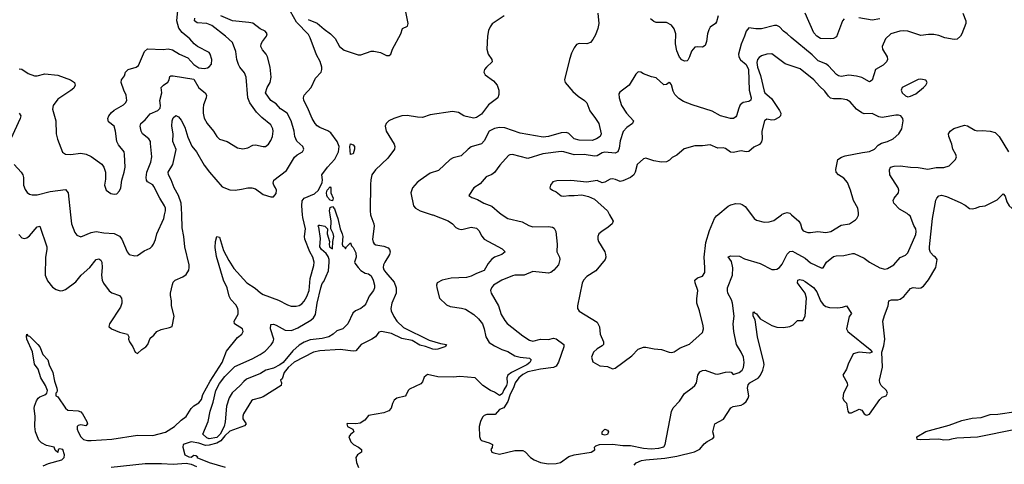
# Model space of a CAD drawing. Header units: inches. Extents: x 1552611 to 1694776, y 811966 to 917215.
# Tile 116 of 256: x 1600354 to 1608020, y 848056 to 851519. Entities that reach past the tile are written whole.
import ezdxf

# ---------------------------------------------------------------- set-up
doc = ezdxf.new("R2010")
doc.units = ezdxf.units.IN
doc.header["$MEASUREMENT"] = 0
doc.layers.add('B6804', color=7, linetype='Continuous')
doc.layers.add('B6805', color=7, linetype='Continuous')

msp = doc.modelspace()

# ---------------------------------------------------------------- linework, layer by layer
at = {"layer": 'B6804', "color": 5}
for points, elevation in [([(1600346.9, 849846.9), (1600370, 849820.4), (1600390, 849813.4), (1600410, 849819.5), (1600430, 849836), (1600490, 849905.3), (1600510.3, 849910), (1600564.1, 849750), (1600565.2, 849730), (1600555.2, 849670), (1600553.6, 849530), (1600570, 849486), (1600610, 849436.5), (1600638.2, 849418.2), (1600668.2, 849408.2), (1600690, 849409.2), (1600710, 849416.9), (1600790, 849476.5), (1600833.8, 849530), (1600898.8, 849590), (1600950, 849650.3), (1600970, 849657), (1600985.4, 849645.4), (1600993.4, 849630), (1600996.6, 849590), (1600990.2, 849530), (1600995.9, 849490), (1601006.6, 849466.6), (1601050, 849406.4), (1601071.4, 849391.4), (1601130.4, 849370), (1601146, 849350), (1601150.2, 849330.2), (1601149.2, 849310), (1601140, 849280), (1601053.4, 849150), (1601048.9, 849130), (1601068.7, 849110), (1601130, 849084.4), (1601193.4, 849070), (1601203.8, 849050), (1601202.4, 849030), (1601208.2, 849010), (1601234, 848970), (1601252, 848930), (1601270, 848918), (1601304, 848950), (1601337.2, 848970), (1601352.7, 848990), (1601370, 849038), (1601398.4, 849061.6), (1601420.9, 849090), (1601454.8, 849105.2), (1601519.8, 849120.2), (1601542, 849130), (1601556, 849210), (1601534.8, 849290), (1601534.8, 849330), (1601528.4, 849370), (1601528.5, 849390), (1601542.5, 849457.5), (1601550, 849475.5), (1601564.5, 849490), (1601623.1, 849516.9), (1601650, 849534.9), (1601670, 849568.2), (1601674.4, 849590), (1601673.5, 849610), (1601638.5, 849750), (1601630.8, 849829.2), (1601618, 849898), (1601615.9, 850000)], 820), ([(1600537.1, 848042.9), (1600578.8, 848061.2), (1600681.2, 848090), (1600699, 848110), (1600704, 848130), (1600689, 848170), (1600663.7, 848176.3), (1600654.8, 848170), (1600650, 848148.7), (1600630, 848166), (1600621.2, 848190), (1600563.1, 848203.1), (1600522.6, 848222.6), (1600504.3, 848244.3), (1600478.3, 848310), (1600473, 848350), (1600475.1, 848430), (1600466.2, 848490), (1600469, 848510), (1600483.7, 848550), (1600496.7, 848570), (1600510, 848580.6), (1600550, 848595.9), (1600565, 848610), (1600570.8, 848630), (1600555.8, 848670), (1600519.3, 848730), (1600497.2, 848797.2), (1600470, 848835.4), (1600453.1, 848933.1), (1600409.8, 849030.2), (1600406.5, 849053.5), (1600409.6, 849070.4), (1600417.3, 849057.3), (1600430, 849054.4), (1600494.6, 848990), (1600510.2, 848970), (1600534.4, 848910), (1600572.6, 848870), (1600582.7, 848830), (1600612.8, 848770), (1600624.7, 848704.7), (1600643.2, 848650), (1600645.7, 848630), (1600642.4, 848617.6), (1600634.8, 848610), (1600636, 848590), (1600650, 848582), (1600710, 848494), (1600730, 848478.7), (1600810, 848472.9), (1600830, 848463.8), (1600843.8, 848450), (1600876.3, 848390), (1600881, 848370), (1600870, 848355.3), (1600830, 848362.7), (1600810, 848359.3), (1600800.7, 848350), (1600800.4, 848330), (1600809, 848310), (1600830.3, 848270), (1600850, 848250.3), (1600881.9, 848241.9), (1600910, 848241.4), (1601072.2, 848252.2), (1601270, 848283.2), (1601390, 848281), (1601490, 848306.2), (1601559.7, 848350), (1601610, 848399.5), (1601650, 848428.7), (1601689.8, 848490.2), (1601708.6, 848511.4), (1601750, 848534.4), (1601770, 848561.6), (1601780.6, 848599.4), (1601836.9, 848703.1), (1601929.3, 848850), (1601963.1, 848936.9), (1602050, 849042.6), (1602083.6, 849070), (1602094.3, 849090), (1602087.6, 849110), (1602027.3, 849150), (1602025, 849170), (1602054.1, 849225.9), (1602055.9, 849250), (1602051.5, 849270), (1602037.5, 849297.5), (1601999.1, 849339.1), (1601984.3, 849364.3), (1601969.9, 849430), (1601941.1, 849490), (1601886.2, 849673.8), (1601875.2, 849744.8), (1601877.7, 849790), (1601889.9, 849830.1), (1601910, 849824.9), (1601941.6, 849721.6), (1601982.6, 849642.6), (1602022.2, 849582.2), (1602122.8, 849470), (1602187.2, 849427.2), (1602230, 849390.2), (1602250, 849377.5), (1602370, 849335.4), (1602437.9, 849297.9), (1602467.8, 849287.8), (1602507.6, 849287.6), (1602530, 849293.9), (1602550, 849306.2), (1602570, 849327.6), (1602590, 849364.1), (1602607.6, 849410), (1602616.4, 849503.6), (1602643.7, 849603.7), (1602646.4, 849630), (1602636.2, 849670), (1602613.4, 849710), (1602574, 849810), (1602570.6, 849830), (1602579.2, 849890), (1602557.2, 849977.2), (1602555.5, 850000)], 780), ([(1600749.2, 850000), (1600756.9, 849930), (1600782, 849862), (1600799.9, 849839.9), (1600830, 849828.4), (1600910, 849862.3), (1600950, 849869), (1601010, 849859), (1601090, 849854), (1601130, 849831.7), (1601148.7, 849810), (1601190, 849711), (1601206.8, 849690), (1601250, 849680.7), (1601270, 849682.8), (1601322.6, 849717.4), (1601370, 849740.5), (1601386.2, 849753.8), (1601396.2, 849770), (1601412.3, 849807.7), (1601421.1, 849850), (1601476.1, 849970), (1601482.5, 850000)], 840), ([(1603085.6, 850000), (1603086.8, 849990), (1603110.9, 849930), (1603113.5, 849910), (1603100.7, 849810), (1603105.8, 849785.8), (1603113.5, 849773.5), (1603126.2, 849766.2), (1603190, 849755.6), (1603221.8, 849741.8), (1603234, 849730), (1603237.1, 849710), (1603233.9, 849690), (1603195.7, 849630), (1603186.3, 849610), (1603184.7, 849590), (1603190.1, 849570), (1603203.5, 849550), (1603270, 849475.8), (1603284.5, 849430), (1603285, 849390), (1603252.2, 849310), (1603244.7, 849270), (1603246.8, 849250), (1603266.2, 849206.2), (1603289.8, 849169.8), (1603341.7, 849121.7), (1603543.1, 849023.1), (1603630, 848996.8), (1603677.1, 848990), (1603670, 848977.2), (1603664, 848970), (1603610, 848953.4), (1603590, 848949.9), (1603570, 848953.8), (1603514.6, 848974.6), (1603470, 848983.5), (1603410, 849019.5), (1603330, 849035.5), (1603250, 849074.2), (1603170, 849091.5), (1603150, 849084.2), (1603123.6, 849050), (1603096.1, 849030), (1603012, 848988), (1602970, 848939.6), (1602950, 848936.6), (1602850, 848949.9), (1602690, 848939.9), (1602641.3, 848930), (1602490, 848850.9), (1602443.9, 848810), (1602413.8, 848770), (1602397.6, 848722.4), (1602384.7, 848710), (1602392, 848690), (1602390.6, 848670), (1602250, 848582), (1602230, 848572.8), (1602170, 848558), (1602158, 848550), (1602097.4, 848450), (1602090.3, 848430), (1602091.6, 848410), (1602116.9, 848370), (1602103.2, 848356.8), (1601990, 848314.7), (1601950, 848278.7), (1601920.8, 848239.2), (1601890, 848221.4), (1601830, 848203.9), (1601801.1, 848201.1), (1601750, 848220.6), (1601689.2, 848230.8), (1601627.3, 848210), (1601624, 848190), (1601640.7, 848130), (1601670, 848115.3), (1601690, 848112.2), (1601710, 848126.4), (1601724.9, 848124.9), (1601738, 848118), (1601734.4, 848110), (1601830.2, 848070), (1601952.5, 848032.5)], 780), ([(1602821.7, 850000), (1602831.5, 849971.5), (1602849, 849889), (1602864.9, 849850), (1602868.7, 849830), (1602865.7, 849770), (1602870, 849756), (1602886.4, 849746.4), (1602890, 849734), (1602898, 849750), (1602930, 849782), (1602938, 849758), (1602950, 849744.7), (1602970, 849702), (1602973, 849670), (1602961, 849630), (1602963.5, 849623.5), (1602988.1, 849588.1), (1603010, 849566), (1603043.5, 849543.5), (1603070, 849538.8), (1603090, 849523), (1603106.7, 849490), (1603117.6, 849450), (1603117.1, 849430), (1603108.2, 849410), (1603075.8, 849364.2), (1603050, 849306.6), (1603037.1, 849290), (1603010.8, 849270), (1602968.8, 849251.2), (1602947.4, 849232.6), (1602910, 849149.6), (1602870, 849112), (1602823.9, 849096.1), (1602794, 849070), (1602760.4, 849050), (1602710, 849037), (1602615.8, 849024.2), (1602570, 849007.8), (1602530, 848982.8), (1602481.3, 848938.7), (1602405.2, 848850), (1602380.6, 848830), (1602330, 848804.4), (1602270, 848788.6), (1602230, 848762.9), (1602120.9, 848719.1), (1602098.2, 848701.8), (1602070, 848668.8), (1602007.7, 848612.3), (1601985.2, 848574.8), (1601962.9, 848510), (1601954, 848386), (1601946.5, 848350), (1601915.9, 848290), (1601890, 848264), (1601830, 848253.5), (1601810, 848261.3), (1601779.8, 848290), (1601821.1, 848390), (1601836.8, 848470), (1601860.6, 848539.4), (1601880.9, 848630), (1601910, 848684.7), (1601950, 848740.2), (1602030, 848817.2), (1602163.6, 848876.4), (1602225.6, 848910), (1602263.9, 848936.1), (1602313, 848987), (1602328.7, 849010), (1602333.7, 849030), (1602305.7, 849110), (1602310, 849144.7), (1602330, 849147.7), (1602350, 849140.4), (1602421.8, 849101.8), (1602470, 849099.3), (1602520.7, 849119.3), (1602621.4, 849178.6), (1602642.5, 849197.5), (1602657.8, 849222.2), (1602670, 849311), (1602697.3, 849430), (1602710, 849464.9), (1602720.8, 849479.2), (1602758.4, 849561.6), (1602763, 849630), (1602763, 849650), (1602754.5, 849674.5), (1602739, 849699), (1602702.6, 849730), (1602691.6, 849750), (1602695.6, 849815.6), (1602682, 849902), (1602675.3, 849910), (1602682, 849918), (1602690, 849918.8), (1602730, 849910.8), (1602751.3, 849890), (1602747.3, 849850), (1602767.3, 849790), (1602764, 849770), (1602767.3, 849750), (1602790, 849734), (1602791.5, 849790), (1602798.9, 849830), (1602794.8, 849854.8), (1602776.2, 849890), (1602779.7, 849950), (1602770.6, 850000)], 760), ([(1603564.9, 850000), (1603570, 849998.4), (1603691, 849951), (1603722.4, 849930), (1603750, 849899.5), (1603770, 849890.4), (1603790, 849885.5), (1603807.9, 849887.9), (1603870, 849903.9), (1603910, 849896.2), (1603930, 849878), (1603952, 849832), (1603970.2, 849810.2), (1604110, 849735.2), (1604133, 849710), (1604106.8, 849690), (1604050, 849669.8), (1604028, 849652), (1604000.9, 849619.1), (1603970, 849565.8), (1603910, 849543), (1603870, 849521.8), (1603832.4, 849510), (1603714.6, 849505.4), (1603643, 849490), (1603605.2, 849470), (1603598.3, 849450), (1603601.5, 849430), (1603622.6, 849350), (1603677.5, 849297.5), (1603704.9, 849284.9), (1603793.1, 849273.1), (1603823.6, 849263.6), (1603890, 849223.9), (1603926.7, 849190), (1603956.5, 849150), (1603970.2, 849110), (1603982.2, 849050), (1604010, 849005.4), (1604050, 848979.7), (1604108.4, 848950), (1604154.4, 848934.4), (1604210, 848901.6), (1604250, 848891.3), (1604323.6, 848883.6), (1604336.1, 848870), (1604324.7, 848850), (1604301.7, 848830), (1604184.1, 848770), (1604153.5, 848750), (1604146, 848730), (1604150.5, 848690.5), (1604144.9, 848670), (1604123.3, 848636.7), (1604110, 848606), (1604090, 848590.8), (1604050, 848616.5), (1604018.4, 848630), (1603960.7, 848670), (1603901.2, 848730), (1603781, 848739), (1603730, 848735.1), (1603610, 848736.8), (1603530, 848755.9), (1603504.2, 848735.8), (1603490, 848697.7), (1603477.9, 848682.1), (1603390, 848641), (1603377.4, 848630), (1603363.8, 848596.2), (1603354.1, 848585.9), (1603290, 848570.5), (1603270, 848556.3), (1603256.1, 848530), (1603245.7, 848494.3), (1603227.1, 848472.9), (1603190, 848457.7), (1603070, 848436.9), (1603040, 848400), (1603003.8, 848376.2), (1602970, 848371.3), (1602906.4, 848373.6), (1602902, 848370), (1602907, 848350), (1602947.7, 848330), (1602956.3, 848310), (1602930, 848289), (1602917.3, 848270), (1602933.4, 848230), (1602953, 848210), (1602990.7, 848190), (1603014.8, 848170), (1603014.8, 848150), (1602982.8, 848130), (1602970.7, 848110), (1602977.3, 848070), (1602990.6, 848030)], 820), ([(1604111.4, 850000), (1604153.4, 849970), (1604265.1, 849945.1), (1604317, 849917), (1604350, 849906.4), (1604470, 849907.9), (1604502.9, 849902.9), (1604516.1, 849896.1), (1604527.2, 849870), (1604538.9, 849770), (1604537, 849710), (1604555.8, 849670), (1604559.5, 849650), (1604548.9, 849610), (1604512.4, 849567.6), (1604490, 849551.1), (1604470, 849545), (1604350, 849556.9), (1604281, 849530), (1604210, 849528.3), (1604190, 849522.6), (1604108.5, 849490), (1604043.1, 849450), (1604026.7, 849430), (1604020.3, 849410), (1604025.7, 849390), (1604082.7, 849290), (1604103.8, 849223.8), (1604130, 849174.9), (1604150, 849153.8), (1604270, 849057.3), (1604322.7, 849022.7), (1604350, 849013.7), (1604410, 849030.1), (1604470, 849028.7), (1604510, 849037.6), (1604530, 849034.3), (1604591, 848990), (1604590.8, 848970.8), (1604550, 848851.8), (1604530, 848820.9), (1604510, 848809.9), (1604410, 848796.1), (1604310, 848775.4), (1604270, 848755.6), (1604239.4, 848730), (1604212.5, 848690), (1604201.8, 848658.2), (1604170, 848595.1), (1604154.9, 848545.1), (1604123.8, 848496.2), (1604090, 848481.6), (1604055.1, 848444.9), (1603990, 848445), (1603970, 848436.4), (1603957.7, 848422.3), (1603942, 848390), (1603931.6, 848350), (1603933, 848273), (1603941.1, 848250), (1603950, 848242.3), (1604010, 848223.1), (1604034, 848210), (1604032.4, 848187.6), (1604022, 848170), (1604030.6, 848150.6), (1604044.7, 848144.7), (1604090, 848134.9), (1604210, 848163.1), (1604270, 848163.1), (1604290, 848153.7), (1604332.1, 848110), (1604359.3, 848090), (1604410, 848069.1), (1604470, 848060.1), (1604530, 848063), (1604564.8, 848070), (1604630, 848117.2), (1604670, 848130.9), (1604802.7, 848150), (1604830.8, 848169.2), (1604829.7, 848190), (1604840, 848200), (1604869, 848210), (1604970, 848213.6), (1605050, 848202.2), (1605110, 848202.5), (1605210, 848181.2), (1605270, 848175.7), (1605330, 848181), (1605367.9, 848192.1), (1605379.4, 848210), (1605430, 848468), (1605443, 848497), (1605490, 848548.7), (1605530, 848608.5), (1605590, 848650.5), (1605610, 848670.5), (1605624.2, 848690), (1605634, 848750), (1605650, 848775.8), (1605670, 848787.4), (1605690, 848787.9), (1605770, 848759.3), (1605790, 848759), (1605850, 848774.7), (1605877.4, 848777.4), (1605892.8, 848772.8), (1605910, 848756), (1605956, 848770), (1605978.4, 848790), (1605990, 848811), (1605995.6, 848850), (1605988.5, 848890), (1605970.9, 848930), (1605935.4, 848990), (1605914.7, 849090), (1605909.2, 849150), (1605916.8, 849210), (1605903.4, 849310), (1605896, 849336), (1605868.2, 849390), (1605863.5, 849410), (1605864.7, 849430), (1605902.7, 849530), (1605907, 849587), (1605896.6, 849636.6), (1605870, 849671), (1605890, 849678.8), (1605956.9, 849676.9), (1605997.1, 849657.1), (1606119.8, 849619.8), (1606210, 849574), (1606230, 849572.2), (1606250, 849574.9), (1606270, 849587.7), (1606290, 849614.9), (1606330, 849691.4), (1606350, 849713.8), (1606370, 849715.1), (1606390, 849706.7), (1606470, 849660.2), (1606510, 849626.2), (1606594.9, 849585.1), (1606610, 849584.9), (1606635.8, 849630), (1606690, 849675), (1606710, 849680.9), (1606770, 849681.5), (1606837.8, 849697.8), (1606850, 849696.9), (1606930, 849660.9), (1606970, 849629), (1607050, 849586.5), (1607090, 849574.9), (1607110, 849580.3), (1607159.6, 849610), (1607210, 849665.5), (1607250, 849684), (1607270, 849702.8), (1607330, 849846.8), (1607334.2, 849870), (1607330.8, 849890), (1607315.5, 849915.5), (1607286, 849990), (1607275.2, 850000)], 840), ([(1604946.8, 850000), (1604974.4, 849950), (1604967.7, 849930), (1604936.7, 849903.3), (1604885.5, 849870), (1604863.8, 849850), (1604854.9, 849830), (1604854.4, 849810), (1604860.4, 849790), (1604908.8, 849710), (1604915.3, 849690), (1604917, 849670), (1604912.4, 849650), (1604838.5, 849561.5), (1604770, 849518.3), (1604743.6, 849490), (1604732.8, 849467.2), (1604697.1, 849290), (1604698, 849270), (1604708.9, 849248.9), (1604850, 849164), (1604867.7, 849127.7), (1604874.3, 849070), (1604898.3, 849010), (1604899.3, 848990), (1604890, 848978), (1604850, 848954.5), (1604822.4, 848930), (1604804.9, 848890), (1604815.2, 848855.2), (1604870, 848824), (1604930, 848817.3), (1604970, 848800.7), (1604990, 848806), (1605118.9, 848901.1), (1605170, 848952.4), (1605190, 848961.6), (1605210, 848968.2), (1605230, 848967), (1605294.9, 848954.9), (1605351, 848951), (1605410, 848930.3), (1605430, 848927.2), (1605448.5, 848931.5), (1605496.3, 848963.7), (1605570, 848990.4), (1605670, 849082.8), (1605678.7, 849110), (1605675.6, 849135.6), (1605648, 849250), (1605625.6, 849310), (1605625.3, 849345.3), (1605634.6, 849410), (1605612.4, 849470), (1605611.3, 849490), (1605631.6, 849508.4), (1605670, 849521.5), (1605687.7, 849550), (1605689.3, 849590), (1605682.2, 849670), (1605696.4, 849783.6), (1605723.5, 849876.5), (1605763.5, 849970), (1605778, 849990), (1605790, 850000)], 860), ([(1605137.6, 848050), (1605153.3, 848066.7), (1605194.6, 848085.4), (1605228.2, 848091.8), (1605376.8, 848103.2), (1605470, 848119.8), (1605607.7, 848152.3), (1605650, 848173.8), (1605684.3, 848215.7), (1605705.8, 848234.2), (1605750, 848255.8), (1605761.1, 848270), (1605751.8, 848310), (1605767, 848370), (1605832.7, 848407.3), (1605890, 848496.3), (1605910, 848506.7), (1605970, 848515.6), (1605990, 848525.7), (1606010, 848545.3), (1606026.2, 848570), (1606030.8, 848589.2), (1606021.7, 848650), (1606024.6, 848675.4), (1606037.4, 848690), (1606105.8, 848730), (1606122.5, 848750), (1606139.5, 848790), (1606149.1, 848830), (1606148.4, 848850), (1606097.8, 849050), (1606081.3, 849181.3), (1606065.1, 849210), (1606063.9, 849236.1), (1606070, 849242.8), (1606075.1, 849235.1), (1606090, 849227.7), (1606118.4, 849190), (1606210, 849136.9), (1606250, 849123.6), (1606301.8, 849121.8), (1606350, 849129.4), (1606376.6, 849143.4), (1606410, 849174.9), (1606450, 849177.1), (1606470.5, 849209.5), (1606479.5, 849350), (1606469.5, 849390), (1606421.6, 849450), (1606410.8, 849470), (1606411.1, 849488.9), (1606424.1, 849495.9), (1606450, 849490.2), (1606470, 849479.4), (1606534, 849434), (1606559.6, 849399.6), (1606590, 849329.1), (1606610, 849299.6), (1606630, 849285.5), (1606657.8, 849277.8), (1606724.4, 849275.6), (1606759.7, 849280.3), (1606790, 849290.8), (1606830.4, 849230.4), (1606812.8, 849207.2), (1606792.4, 849110), (1606802.6, 849090), (1606976, 848950), (1606991.3, 848930), (1606970, 848921.2), (1606890, 848929.6), (1606843.8, 848916.2), (1606803, 848837), (1606790, 848798), (1606762, 848750), (1606796.3, 848690), (1606798, 848670), (1606769.1, 848610.9), (1606762, 848570), (1606770, 848554), (1606791.4, 848531.4), (1606802.6, 848470), (1606810, 848456.3), (1606830, 848455.8), (1606890, 848486.4), (1606910, 848477.3), (1606929.1, 848449.1), (1606941.8, 848441.8), (1606950, 848438.7), (1606970, 848447.7), (1607050, 848559.6), (1607070, 848577.7), (1607099.3, 848590), (1607111.2, 848610), (1607102, 848630), (1607061.5, 848670), (1607050.9, 848690), (1607048.7, 848710), (1607071.2, 848811.2), (1607065.2, 848930), (1607082, 848978), (1607088.6, 849030), (1607074.5, 849170), (1607085.9, 849214.1), (1607116.2, 849290), (1607120.7, 849330), (1607142.5, 849337.5), (1607190, 849336.1), (1607210, 849341.6), (1607236.7, 849363.3), (1607290, 849426), (1607310, 849431.8), (1607352.9, 849427.1), (1607370, 849430.4), (1607390, 849442.4), (1607430, 849493.4), (1607486, 849590), (1607497.3, 849650), (1607483.9, 849670), (1607470, 849677.4), (1607445.1, 849705.1), (1607437.1, 849730), (1607437.6, 849750), (1607460.5, 849970), (1607466.3, 850000)], 820), ([(1606051, 850000), (1606073.4, 849970), (1606090, 849958.6), (1606150, 849940.8), (1606190, 849943.2), (1606224.8, 849955.2), (1606285.7, 850000)], 860), ([(1606363.4, 850000), (1606419.5, 849950), (1606432, 849930), (1606443.8, 849890), (1606454.9, 849874.9), (1606490, 849861.7), (1606510, 849860.3), (1606568.8, 849868.8), (1606630, 849862.6), (1606668.7, 849870), (1606750, 849919.5), (1606815.3, 849930), (1606861.2, 849958.8), (1606872.7, 849970), (1606883.6, 849996.4), (1606883.9, 850000)], 860), ([(1608107.3, 848327.3), (1607812.4, 848267.6), (1607650, 848258.5), (1607607.5, 848252.5), (1607590, 848245.4), (1607550, 848242.8), (1607510, 848252.1), (1607365.5, 848245.5), (1607340.5, 848250), (1607339, 848270), (1607410, 848310.7), (1607590, 848361), (1607690, 848397), (1607770, 848416.3), (1607838.9, 848421.1), (1607910, 848444.9), (1607970, 848445.7), (1608113.1, 848466.9)], 780), ([(1601066.9, 848033.1), (1601330, 848061.1), (1601457.2, 848062.8), (1601550, 848057.2), (1601650, 848065.6), (1601690, 848057.2), (1601730, 848038.5)], 760)]:
    msp.add_lwpolyline(points, dxfattribs=dict(at, elevation=elevation))
at = {"layer": 'B6804', "color": 5, "elevation": 840}
msp.add_lwpolyline([(1604910, 848283.7), (1604890, 848288.1), (1604889.2, 848310), (1604910, 848328.9), (1604930, 848322.6), (1604937.5, 848310), (1604930, 848287.5)], close=True, dxfattribs=at)
at = {"layer": 'B6805', "color": 5}
for points, elevation in [([(1600350, 851136), (1600370, 851134.8), (1600418.8, 851098.8), (1600470, 851081.6), (1600490, 851082.4), (1600550, 851098.4), (1600650, 851087.4), (1600750.1, 851050.1), (1600779.5, 851030), (1600784.6, 851010), (1600774.3, 850985.7), (1600753.2, 850966.8), (1600650, 850899.7), (1600614.6, 850850), (1600610, 850822), (1600634.9, 850730), (1600637.6, 850630), (1600649.2, 850589.2), (1600688.3, 850488.3), (1600710, 850470.8), (1600750, 850468.4), (1600830, 850478), (1600871.4, 850471.4), (1600910, 850454.4), (1600992.9, 850392.9), (1601008.9, 850370), (1601021.1, 850330), (1601022.4, 850277.6), (1601015.5, 850230), (1601027.3, 850190), (1601064.8, 850164.8), (1601090, 850158.7), (1601110, 850163.1), (1601130, 850185.5), (1601140.5, 850210), (1601149.6, 850270), (1601167.8, 850330), (1601174, 850370), (1601171.1, 850470), (1601167.6, 850490), (1601124.1, 850544.1), (1601111.1, 850570), (1601101.2, 850650), (1601090, 850689.6), (1601044.6, 850724.6), (1601040.3, 850750), (1601049.3, 850770.7), (1601070, 850797.2), (1601090, 850813.7), (1601163.4, 850856.6), (1601176.9, 850870), (1601187.4, 850890), (1601182.8, 850930), (1601164.2, 850970), (1601145.1, 851030), (1601146.6, 851050), (1601170, 851081), (1601177.6, 851110), (1601199.6, 851130), (1601262, 851150), (1601277.8, 851162.2), (1601324.4, 851270), (1601350, 851291.1), (1601470, 851286.6), (1601510, 851292.2), (1601544.1, 851284.1), (1601598, 851250), (1601662.2, 851222.2), (1601710.3, 851170), (1601750, 851143.9), (1601790, 851138.5), (1601816.1, 851143.9), (1601830, 851150.4), (1601846.9, 851173.1), (1601849.7, 851210), (1601838.2, 851250), (1601830, 851263), (1601738.4, 851310), (1601712, 851330), (1601677.6, 851370), (1601619.4, 851419.4), (1601592.6, 851452.6), (1601578.7, 851510), (1601586.4, 851590)], 860), ([(1601482.5, 850000), (1601488.8, 850030), (1601487.9, 850050), (1601481.6, 850070), (1601444.8, 850130), (1601399.5, 850219.5), (1601390, 850232.4), (1601350, 850255.8), (1601342.3, 850270), (1601339.5, 850290), (1601344.6, 850330), (1601375.5, 850410), (1601383.5, 850450), (1601373.6, 850553.6), (1601371.2, 850570), (1601359.7, 850590), (1601309.8, 850630), (1601300.7, 850650), (1601292, 850690), (1601298, 850710), (1601330, 850738), (1601370, 850786.3), (1601429.2, 850810.8), (1601447.6, 850830), (1601450.8, 850850), (1601445.8, 850890), (1601460.4, 850950), (1601455.6, 850990), (1601474.5, 851010), (1601507.2, 851032.8), (1601517.6, 851050), (1601524, 851076), (1601530, 851080.5), (1601550, 851081.5), (1601710, 851054.5), (1601747.9, 850987.9), (1601797.4, 850950), (1601807.9, 850930), (1601806.2, 850910), (1601784.5, 850855.5), (1601781.6, 850830), (1601782.7, 850790), (1601791.3, 850751.3), (1601814.3, 850710), (1601862.6, 850650), (1601890, 850608), (1601910, 850588.8), (1601970.6, 850570), (1602050, 850522), (1602090, 850513.7), (1602130, 850521.3), (1602170, 850541.3), (1602190, 850543.1), (1602250, 850530.4), (1602267.7, 850532.3), (1602290, 850548.2), (1602310, 850579.1), (1602321.7, 850610), (1602328.6, 850650), (1602325.6, 850670), (1602310, 850699.1), (1602238.1, 850758.1), (1602198, 850798), (1602145, 850870), (1602131.4, 850910), (1602117.8, 851070), (1602103.7, 851103.7), (1602067.9, 851147.9), (1602056.5, 851170), (1602045, 851210), (1602036.8, 851270), (1602010, 851340.7), (1601957.4, 851390), (1601850, 851473.8), (1601810, 851488.7), (1601734.5, 851494.5), (1601715, 851510), (1601717.4, 851530)], 840), ([(1601615.9, 850000), (1601614.9, 850050), (1601609.9, 850090), (1601591.6, 850150), (1601557.1, 850210), (1601532.5, 850272.5), (1601511.4, 850310), (1601508.9, 850330), (1601547.4, 850390), (1601571.7, 850508.3), (1601546.6, 850570), (1601549.9, 850630), (1601539.3, 850690), (1601542.3, 850730), (1601550, 850754.9), (1601570, 850773.4), (1601590, 850763.1), (1601610, 850736.1), (1601640.7, 850680.7), (1601664.3, 850604.3), (1601693.7, 850533.7), (1601731.6, 850490), (1601790, 850386.4), (1601832.2, 850330), (1601930, 850216.3), (1601990, 850192.7), (1602031.8, 850191.8), (1602082, 850198), (1602130, 850210.2), (1602162, 850210), (1602190, 850201.6), (1602250, 850156.4), (1602310, 850138.4), (1602330, 850138), (1602350, 850166), (1602352.5, 850190), (1602346.9, 850210), (1602332.1, 850230), (1602326.5, 850246.5), (1602333.1, 850270), (1602430, 850344.2), (1602493.1, 850446.9), (1602513.5, 850466.5), (1602556.3, 850490), (1602566, 850510), (1602557.6, 850530), (1602512.7, 850572.7), (1602503.1, 850590), (1602495.6, 850610), (1602491.8, 850650), (1602467.2, 850730), (1602435.3, 850790), (1602385.7, 850825.7), (1602350, 850863.1), (1602310, 850888.9), (1602266.6, 850950), (1602279.9, 850990), (1602303.4, 851030), (1602313, 851070), (1602304.1, 851150), (1602283.9, 851230), (1602273.7, 851250), (1602243.2, 851283.2), (1602231.9, 851310), (1602235.1, 851330), (1602245.3, 851350), (1602276.4, 851390), (1602280.5, 851410), (1602276.8, 851416.8), (1602264.5, 851430), (1602227.4, 851447.4), (1602170, 851490.7), (1602138.1, 851498.1), (1602010, 851508.9), (1601919.8, 851550)], 820), ([(1602555.5, 850000), (1602550.4, 850069.6), (1602553.2, 850106.8), (1602570, 850130), (1602650, 850161.6), (1602679.3, 850190), (1602707.8, 850250), (1602711, 850271), (1602707.4, 850310), (1602749.3, 850370), (1602807.8, 850432.2), (1602836.4, 850490), (1602840.8, 850530), (1602825.2, 850570), (1602776.6, 850636.6), (1602752.2, 850652.2), (1602690, 850678.8), (1602670, 850692.6), (1602655.6, 850710), (1602630.2, 850750), (1602595.8, 850835.8), (1602566.2, 850890), (1602562.9, 850910), (1602569.8, 850930), (1602622.5, 850990), (1602655.8, 851064.2), (1602701.1, 851110), (1602707.3, 851130), (1602706.4, 851150), (1602693.7, 851193.7), (1602665.3, 851245.3), (1602616.7, 851376.7), (1602603, 851403), (1602510, 851500.3), (1602462.4, 851582.4)], 780), ([(1602599.3, 851519.3), (1602670, 851492.8), (1602725, 851445), (1602774.9, 851410), (1602811.1, 851371.1), (1602844.5, 851310), (1602881.2, 851281.2), (1602990, 851246), (1603010, 851244), (1603090, 851274.3), (1603110, 851274.6), (1603163.6, 851263.6), (1603210, 851239.5), (1603230, 851239.1), (1603242.7, 851250), (1603257, 851290), (1603322.7, 851410), (1603335.3, 851450), (1603372.1, 851467.9), (1603379.6, 851490), (1603359.2, 851579.2)], 780), ([(1604125.7, 851550), (1604033.3, 851486.7), (1604016.8, 851463.2), (1604005.2, 851434.8), (1603995.5, 851390), (1603990.9, 851290), (1604001.1, 851250), (1604028.7, 851210), (1604033, 851190), (1603987.7, 851150), (1603973.4, 851130), (1603968.7, 851110), (1603979.1, 851090), (1604041.8, 851041.8), (1604070.3, 851010), (1604084, 850970), (1604084.8, 850935.2), (1604077.1, 850910), (1604003.5, 850856.5), (1603950, 850782.6), (1603910, 850756.6), (1603890, 850752.7), (1603830, 850764.3), (1603812.3, 850770), (1603770, 850796.5), (1603723.9, 850803.9), (1603550, 850778.1), (1603490, 850757.2), (1603450, 850758.5), (1603370, 850772.2), (1603330, 850769.4), (1603267.4, 850750), (1603228.9, 850730), (1603206.9, 850710), (1603200.2, 850690), (1603207.9, 850650), (1603268.4, 850550), (1603274.2, 850530), (1603271.3, 850510), (1603220.2, 850439.8), (1603123.5, 850350), (1603096.2, 850310), (1603087.2, 850272.8), (1603084.8, 850235.2), (1603082.1, 850030), (1603085.6, 850000)], 780), ([(1604855.2, 851570), (1604864, 851490), (1604856, 851450), (1604838.2, 851401.8), (1604816.7, 851363.3), (1604798, 851342), (1604770, 851330.8), (1604710, 851332.4), (1604690, 851324.4), (1604670, 851299.8), (1604650, 851258.9), (1604634.7, 851210), (1604594.6, 851050), (1604602, 851030), (1604660.3, 850960.3), (1604702.4, 850922.4), (1604750.2, 850890), (1604768.4, 850870), (1604792.7, 850810), (1604838.2, 850750), (1604862.3, 850710), (1604881.6, 850630), (1604872.7, 850610), (1604843.7, 850590), (1604810, 850579.2), (1604710, 850579.9), (1604670, 850590.4), (1604630, 850631.2), (1604610, 850639.6), (1604570, 850637.5), (1604470, 850608.9), (1604430, 850604.2), (1604250, 850634), (1604130, 850676.6), (1604090, 850679.6), (1604050, 850671.6), (1604010, 850649.8), (1603970, 850574.8), (1603950, 850551.8), (1603870, 850527.3), (1603844.4, 850510), (1603790, 850459.7), (1603730, 850442.6), (1603706, 850430), (1603614.8, 850345.2), (1603550, 850322.2), (1603472.4, 850270), (1603447.6, 850250), (1603412.7, 850210), (1603398.2, 850170), (1603421.1, 850070), (1603434.6, 850050), (1603472.4, 850030), (1603564.9, 850000)], 820), ([(1607695.8, 851570), (1607720.3, 851510), (1607720.3, 851490), (1607690.3, 851410), (1607677.6, 851390), (1607653.1, 851366.9), (1607630, 851365.6), (1607556.9, 851376.9), (1607510, 851395.3), (1607470, 851403.7), (1607430, 851404.7), (1607370, 851397), (1607270, 851428.3), (1607232.7, 851432.7), (1607207.7, 851430), (1607137.1, 851410), (1607094.4, 851370), (1607068.2, 851310), (1607070.4, 851290), (1607106.9, 851230), (1607110.2, 851210), (1607102.8, 851190), (1607076, 851164), (1607016, 851130), (1606992, 851048), (1606970, 851034.5), (1606910, 851068.4), (1606870, 851080.2), (1606810, 851085.7), (1606750, 851077.2), (1606730, 851080.4), (1606712.9, 851092.9), (1606650, 851159.8), (1606630, 851175.1), (1606570, 851198), (1606525.1, 851245.1), (1606359.9, 851379.9), (1606330, 851409.7), (1606301.6, 851430), (1606270, 851463.6), (1606250, 851473.6), (1606230, 851473.3), (1606130, 851446.4), (1606086.6, 851446.6), (1606030, 851455.1), (1606010, 851429.6), (1605998.3, 851390), (1605970, 851328.7), (1605950.8, 851250), (1605952.7, 851230), (1605965.1, 851205.1), (1606011.2, 851170), (1606028.7, 851130), (1606033.3, 850970), (1606048.1, 850910), (1606047.6, 850892.4), (1606030, 850880.5), (1605987.4, 850872.6), (1605964.3, 850855.7), (1605952.1, 850830), (1605934.5, 850770), (1605930, 850762), (1605910.4, 850750), (1605889, 850750), (1605810, 850769.9), (1605746.1, 850806.1), (1605590, 850854.5), (1605521.7, 850881.7), (1605485.4, 850905.4), (1605455.8, 850935.8), (1605441.4, 850961.4), (1605430, 851012.3), (1605422, 851022), (1605410, 851029.7), (1605390, 851014.7), (1605370, 851011.8), (1605310, 851065.2), (1605272.9, 851072.9), (1605210, 851097), (1605190, 851109.3), (1605170, 851114), (1605150, 851094), (1605098.8, 851010), (1605025.8, 850954.2), (1605018, 850942), (1605020.5, 850910), (1605038.9, 850850), (1605078.9, 850790), (1605132, 850730), (1605125.5, 850710), (1605080.7, 850679.3), (1605051.6, 850648.4), (1605030, 850575.1), (1605020.9, 850519.1), (1605010, 850489.8), (1604990, 850479.4), (1604910, 850486.3), (1604890, 850481.8), (1604850, 850458.4), (1604830, 850454.6), (1604748.2, 850468.2), (1604670, 850467.5), (1604590, 850489.8), (1604570, 850491.4), (1604427.2, 850472.8), (1604310, 850438.9), (1604190, 850469.6), (1604170, 850467.3), (1604160.2, 850459.8), (1604093.4, 850386.6), (1604050, 850329.6), (1604030, 850312.8), (1603986.3, 850293.7), (1603938.9, 850241.1), (1603890.5, 850210), (1603851.3, 850150), (1603873.7, 850133.7), (1603917.3, 850117.3), (1603967.3, 850090), (1604030, 850067.7), (1604090, 850015.2), (1604111.4, 850000)], 840), ([(1605793.1, 851550), (1605778.4, 851501.6), (1605770.2, 851489.8), (1605730, 851460.5), (1605719.5, 851440.5), (1605707.8, 851410), (1605700.1, 851350), (1605690, 851317.3), (1605670, 851304.4), (1605630, 851308.6), (1605610, 851304.2), (1605585.5, 851274.5), (1605570, 851229.2), (1605555.8, 851204.2), (1605550, 851198), (1605530, 851195.6), (1605510, 851205.4), (1605490, 851228.2), (1605470, 851276.9), (1605459.9, 851330), (1605463.1, 851410), (1605450, 851446.6), (1605430, 851475.6), (1605390, 851496.3), (1605310, 851496.1), (1605290, 851503.5), (1605264.3, 851524.3)], 820), ([(1606774.3, 851525.7), (1606760.2, 851510), (1606713.7, 851386.3), (1606690, 851373.1), (1606670, 851370.7), (1606590, 851373.5), (1606559.4, 851390), (1606536.7, 851416.7), (1606470.4, 851570.4)], 820), ([(1607050, 851524.9), (1606990, 851515.8), (1606887.6, 851532.4)], 820), ([(1606883.9, 850000), (1606885.4, 850014.6), (1606878.3, 850050), (1606846.2, 850110), (1606823.5, 850190), (1606800.3, 850250), (1606770, 850285.1), (1606729.5, 850310), (1606712, 850330), (1606707.2, 850352.8), (1606723.6, 850430), (1606751.7, 850448.3), (1606781.6, 850458.4), (1606915.2, 850484.8), (1606970, 850491.3), (1607008, 850510), (1607038.6, 850541.4), (1607062.7, 850557.3), (1607110, 850570.4), (1607155.1, 850590), (1607199.5, 850630), (1607222.9, 850670), (1607232.7, 850730), (1607229.4, 850749.4), (1607215.3, 850770), (1607196.5, 850776.5), (1607176, 850776), (1607070, 850755.8), (1607042.5, 850762.5), (1606990, 850787.3), (1606930, 850785.6), (1606910, 850793.6), (1606870, 850821.6), (1606818.7, 850878.7), (1606794.1, 850894.1), (1606750, 850903.5), (1606690, 850901.9), (1606667.6, 850907.6), (1606650, 850922.4), (1606621.9, 850961.9), (1606580.5, 851000.5), (1606538.2, 851050), (1606430, 851136.8), (1606314.6, 851174.6), (1606210, 851252), (1606170, 851250.8), (1606130, 851237.7), (1606110, 851224.2), (1606098.9, 851210), (1606094.4, 851185.6), (1606099, 851150), (1606122.9, 851082.9), (1606150, 850962.8), (1606156.4, 850950), (1606206.2, 850906.2), (1606270.7, 850810.7), (1606279.2, 850790), (1606277.3, 850770), (1606263.9, 850756.1), (1606230, 850739.3), (1606210, 850737.4), (1606170, 850743.1), (1606151.8, 850730), (1606133, 850650), (1606134.2, 850590), (1606130, 850567.8), (1606112.8, 850547.2), (1606070, 850526.4), (1606030, 850493.5), (1606010, 850489.2), (1605970, 850498.5), (1605910, 850483.2), (1605887.9, 850487.9), (1605850, 850516.5), (1605830, 850520.9), (1605790, 850518.3), (1605730, 850543.8), (1605670, 850536.4), (1605610, 850536.9), (1605526.1, 850513.9), (1605470, 850464.5), (1605434.2, 850445.8), (1605414.3, 850425.7), (1605389, 850411), (1605350, 850408.7), (1605290, 850419.1), (1605230, 850439.3), (1605210, 850435.1), (1605161.6, 850390), (1605146.3, 850330), (1605134.6, 850310), (1605110, 850291), (1605050, 850263.5), (1605030, 850258.7), (1604994, 850274), (1604970, 850278.2), (1604950, 850276.2), (1604910, 850253.5), (1604890, 850248), (1604850, 850265.4), (1604770, 850252.1), (1604645.6, 850265.6), (1604535.5, 850264.5), (1604505.2, 850254.8), (1604486.8, 850230), (1604481, 850210), (1604484, 850204), (1604502, 850190), (1604530, 850179.1), (1604570, 850147), (1604590, 850143.7), (1604630, 850150.3), (1604670, 850148.7), (1604730, 850154.9), (1604782, 850142), (1604830, 850121.6), (1604930, 850030.5), (1604946.8, 850000)], 860), ([(1600350, 850791.7), (1600362, 850770), (1600358.9, 850750), (1600285.2, 850590)], 840), ([(1607275.2, 850000), (1607264.5, 850010), (1607204.3, 850044.3), (1607159.7, 850090), (1607155.1, 850110), (1607162.4, 850130), (1607196.2, 850170), (1607198.7, 850190), (1607193, 850210), (1607129.6, 850310), (1607125.6, 850350), (1607135.1, 850370), (1607162.2, 850377.8), (1607210, 850380.1), (1607289.5, 850369.5), (1607350, 850368.6), (1607424.6, 850355.4), (1607490, 850367.6), (1607550, 850368.3), (1607590, 850381.2), (1607641.1, 850430), (1607648, 850450), (1607642.9, 850470), (1607619.5, 850510), (1607612, 850550), (1607588.6, 850608.6), (1607584.7, 850630), (1607597.6, 850650), (1607628.2, 850671.8), (1607710, 850696.5), (1607732.6, 850692.6), (1607790, 850657.4), (1607810, 850653.4), (1607850, 850656.9), (1607910, 850651.8), (1607950, 850640.4), (1607978.7, 850610), (1608052.7, 850490)], 840), ([(1600312, 850390), (1600366.3, 850330), (1600378.6, 850310), (1600383.2, 850290), (1600384.6, 850230), (1600395.6, 850195.6), (1600411.8, 850171.8), (1600430, 850159.6), (1600450, 850154), (1600490, 850155), (1600590, 850179.7), (1600710, 850197.3), (1600730.4, 850170), (1600749.2, 850000)], 840), ([(1607466.3, 850000), (1607487.8, 850112.2), (1607494.7, 850130), (1607510, 850145.9), (1607530, 850151.9), (1607570, 850142.1), (1607675.5, 850095.5), (1607714.5, 850074.5), (1607750, 850047.2), (1607770, 850046.3), (1607795.3, 850050), (1607830, 850064), (1607871.9, 850068.1), (1607963.9, 850116.1), (1608010, 850162), (1608025.4, 850145.4), (1608040.4, 850100.4), (1608058.8, 850070), (1608124.7, 850010), (1608125.3, 850000)], 820), ([(1605790, 850000), (1605870, 850066.9), (1605890, 850077.5), (1605930, 850086.4), (1605965.2, 850085.2), (1605980, 850080), (1606003.5, 850063.5), (1606051, 850000)], 860), ([(1602770.6, 850000), (1602765.1, 850030), (1602770, 850054.8), (1602790, 850064), (1602806, 850046), (1602821.7, 850000)], 760), ([(1606285.7, 850000), (1606290, 850003.1), (1606310, 850012.7), (1606330, 850016), (1606350, 850012), (1606363.4, 850000)], 860)]:
    msp.add_lwpolyline(points, dxfattribs=dict(at, elevation=elevation))
for points, elevation in [([(1607370, 851055.1), (1607350, 851052), (1607224.7, 850990), (1607216, 850970), (1607224.7, 850950), (1607250, 850924.7), (1607270, 850918), (1607290, 850922.8), (1607330, 850942), (1607392, 850990), (1607409.2, 851010), (1607419, 851030), (1607409, 851049)], 860), ([(1602930, 850468), (1602924.4, 850530), (1602930, 850551.3), (1602950, 850544.9), (1602959.5, 850530), (1602961.1, 850510), (1602950, 850474)], 760), ([(1602790, 850108), (1602770, 850112.3), (1602750, 850136), (1602744.4, 850150), (1602742.3, 850170), (1602747.1, 850190), (1602770, 850218), (1602777.1, 850210), (1602776.5, 850170), (1602794.9, 850130)], 760)]:
    msp.add_lwpolyline(points, close=True, dxfattribs=dict(at, elevation=elevation))

doc.saveas('drawing.dxf')
